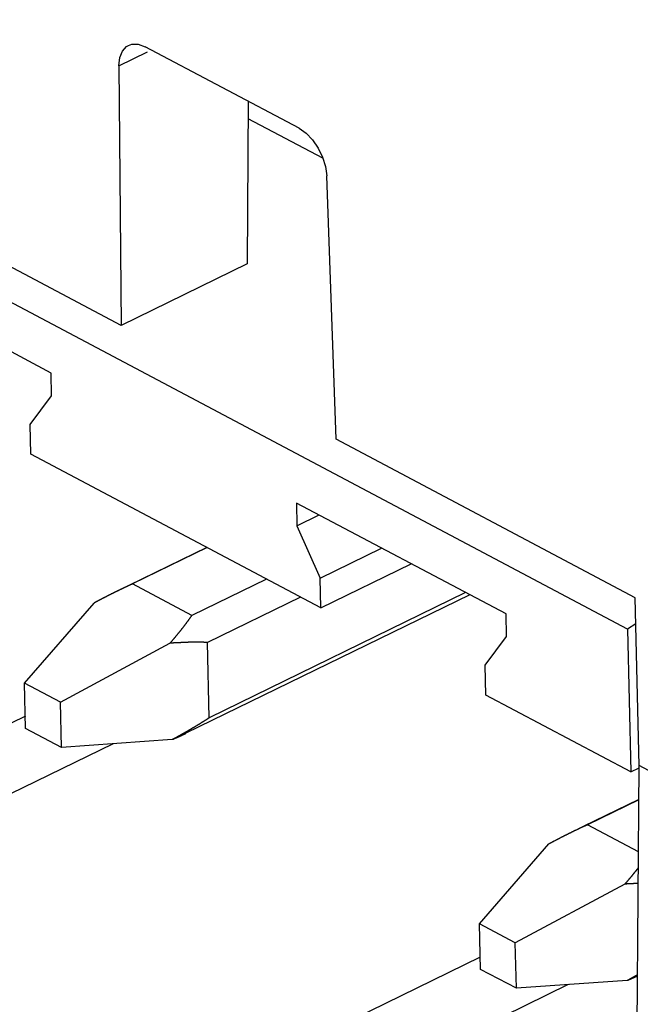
# Model space of a CAD drawing. Extents: x -840 to -217, y -121 to 557.
# Tile 81 of 145: x -393.72 to -389, y 480.48 to 487.97. Entities that reach past the tile are written whole.
import ezdxf

# ---------------------------------------------------------------- set-up
doc = ezdxf.new("R2010")
doc.units = 0
doc.header["$LTSCALE"] = 23.1
doc.layers.add('R912005577_AM_0', color=7, linetype='CONTINUOUS')

msp = doc.modelspace()

# ---------------------------------------------------------------- linework, layer by layer
at = {"layer": 'R912005577_AM_0', "color": 7}
for p, q in [((-389.0992, 483.3357), (-399.4708, 488.8263)), ((-392.9645, 487.6135), (-392.7468, 487.7198)), ((-392.8197, 487.7783), (-392.7661, 487.7594)), ((-391.5958, 487.1399), (-392.7661, 487.7594)), ((-392.9645, 487.6135), (-392.9471, 485.6419)), ((-391.9818, 487.3442), (-391.9893, 486.1096)), ((-391.415, 486.9126), (-391.9826, 487.2131)), ((-392.9471, 485.6419), (-395.7237, 487.1118)), ((-391.3137, 484.7772), (-391.386, 486.7779)), ((-393.4802, 485.2804), (-395.0727, 486.1234)), ((-391.9893, 486.1096), (-392.9471, 485.6419)), ((-393.4763, 485.108), (-393.4802, 485.2804)), ((-393.6395, 484.8905), (-393.4763, 485.108)), ((-393.6344, 484.6639), (-393.6395, 484.8905)), ((-389.0407, 483.5739), (-391.3137, 484.7772)), ((-391.4294, 483.4967), (-393.6344, 484.6639)), ((-391.6154, 484.2932), (-391.6116, 484.1209)), ((-390.023, 483.4502), (-391.6154, 484.2932)), ((-391.6116, 484.1209), (-391.4443, 484.2026)), ((-391.6116, 484.1209), (-391.4345, 483.7232)), ((-392.2974, 483.9562), (-392.8895, 483.6671)), ((-392.2949, 483.9549), (-392.8616, 483.6782)), ((-391.4345, 483.7232), (-390.9685, 483.9507)), ((-391.4294, 483.4967), (-390.7434, 483.8316)), ((-392.4102, 483.4392), (-392.8616, 483.6782)), ((-391.8435, 483.7159), (-392.4102, 483.4392)), ((-391.4294, 483.4967), (-391.4345, 483.7232)), ((-390.3312, 483.6133), (-392.2795, 482.662)), ((-393.6818, 482.9252), (-393.1543, 483.5334)), ((-390.2992, 483.5964), (-392.4556, 482.5435)), ((-391.5849, 483.579), (-392.2924, 483.2335)), ((-389.0119, 482.2988), (-389.0407, 483.5739)), ((-390.0191, 483.2779), (-390.023, 483.4502)), ((-389.0362, 483.3747), (-389.0992, 483.3357)), ((-389.0992, 483.3357), (-389.0746, 482.2501)), ((-393.4095, 482.7811), (-392.5769, 483.2277)), ((-392.2795, 482.662), (-392.2924, 483.2335)), ((-390.1823, 483.0603), (-390.0191, 483.2779)), ((-390.1771, 482.8338), (-390.1823, 483.0603)), ((-393.674, 482.5806), (-393.6818, 482.9252)), ((-393.4095, 482.7811), (-393.6818, 482.9252)), ((-393.4018, 482.4365), (-393.4095, 482.7811)), ((-389.0746, 482.2501), (-390.1771, 482.8338)), ((-393.6761, 482.6731), (-396.1482, 481.466)), ((-393.4018, 482.4365), (-393.674, 482.5806)), ((-392.5603, 482.4967), (-393.4018, 482.4365)), ((-393.0082, 482.4646), (-395.6229, 481.1879)), ((-389.0746, 482.2501), (-389.012, 482.2807)), ((-389.0548, 476.1804), (-389.0119, 482.2988)), ((-385.8541, 480.6271), (-389.0119, 482.2988)), ((-389.0137, 482.0412), (-389.4322, 481.8369)), ((-389.0137, 482.0388), (-389.4044, 481.848)), ((-389.0165, 481.6426), (-389.4044, 481.848)), ((-390.2245, 481.095), (-389.6971, 481.7032)), ((-389.1196, 481.3975), (-389.9523, 480.9509)), ((-390.2168, 480.7504), (-390.2245, 481.095)), ((-389.9523, 480.9509), (-390.2245, 481.095)), ((-389.9445, 480.6063), (-389.9523, 480.9509)), ((-390.2188, 480.8429), (-392.691, 479.6358)), ((-389.9445, 480.6063), (-390.2168, 480.7504)), ((-389.5509, 480.6344), (-392.1657, 479.3577)), ((-389.1031, 480.6665), (-389.9445, 480.6063))]:
    msp.add_line(p, q, dxfattribs=at)
for points in [[(-392.9645, 487.6135), (-392.9576, 487.677), (-392.9389, 487.7257), (-392.9073, 487.7606), (-392.8918, 487.7702)], [(-392.8918, 487.7702), (-392.8664, 487.779), (-392.8197, 487.7783)], [(-391.5958, 487.1399), (-391.5418, 487.1018), (-391.494, 487.0525), (-391.4513, 486.9898), (-391.4174, 486.9203), (-391.396, 486.8503), (-391.386, 486.7779)]]:
    msp.add_lwpolyline(points, dxfattribs=at)
for points in [[(-392.862, 483.678, 0), (-392.864, 483.677, 0), (-392.866, 483.676, 0), (-392.868, 483.675, 0), (-392.87, 483.674, 0), (-392.872, 483.673, 0), (-392.874, 483.673, 0), (-392.876, 483.672, 0), (-392.879, 483.671, 0), (-392.881, 483.67, 0), (-392.883, 483.669, 0), (-392.885, 483.668, 0), (-392.887, 483.667, 0), (-392.889, 483.666, 0), (-392.891, 483.665, 0), (-392.893, 483.664, 0), (-392.896, 483.663, 0), (-392.898, 483.662, 0), (-392.9, 483.661, 0), (-392.902, 483.66, 0), (-392.904, 483.659, 0), (-392.906, 483.658, 0), (-392.909, 483.657, 0), (-392.911, 483.656, 0), (-392.913, 483.655, 0), (-392.915, 483.654, 0), (-392.917, 483.653, 0), (-392.919, 483.652, 0), (-392.922, 483.651, 0), (-392.924, 483.65, 0), (-392.926, 483.649, 0), (-392.928, 483.648, 0), (-392.93, 483.647, 0), (-392.933, 483.646, 0), (-392.935, 483.645, 0), (-392.937, 483.644, 0), (-392.939, 483.642, 0), (-392.941, 483.641, 0), (-392.944, 483.64, 0), (-392.946, 483.639, 0), (-392.948, 483.638, 0), (-392.95, 483.637, 0), (-392.953, 483.636, 0), (-392.955, 483.635, 0), (-392.957, 483.634, 0), (-392.959, 483.633, 0), (-392.961, 483.632, 0), (-392.964, 483.631, 0), (-392.966, 483.63, 0), (-392.968, 483.629, 0), (-392.97, 483.627, 0), (-392.973, 483.626, 0), (-392.975, 483.625, 0), (-392.977, 483.624, 0), (-392.979, 483.623, 0), (-392.982, 483.622, 0), (-392.984, 483.621, 0), (-392.986, 483.62, 0), (-392.989, 483.619, 0), (-392.991, 483.618, 0), (-392.993, 483.616, 0), (-392.995, 483.615, 0), (-392.998, 483.614, 0), (-393, 483.613, 0), (-393.002, 483.612, 0), (-393.005, 483.611, 0), (-393.007, 483.61, 0), (-393.009, 483.609, 0), (-393.011, 483.607, 0), (-393.014, 483.606, 0), (-393.016, 483.605, 0), (-393.018, 483.604, 0), (-393.021, 483.603, 0), (-393.023, 483.602, 0), (-393.025, 483.6, 0), (-393.028, 483.599, 0), (-393.03, 483.598, 0), (-393.032, 483.597, 0), (-393.035, 483.596, 0), (-393.037, 483.595, 0), (-393.039, 483.593, 0), (-393.042, 483.592, 0), (-393.044, 483.591, 0), (-393.046, 483.59, 0), (-393.049, 483.589, 0), (-393.051, 483.587, 0), (-393.053, 483.586, 0), (-393.056, 483.585, 0), (-393.058, 483.584, 0), (-393.06, 483.583, 0), (-393.063, 483.581, 0), (-393.065, 483.58, 0), (-393.067, 483.579, 0), (-393.07, 483.578, 0), (-393.072, 483.577, 0), (-393.075, 483.575, 0), (-393.077, 483.574, 0), (-393.079, 483.573, 0), (-393.082, 483.572, 0), (-393.084, 483.57, 0), (-393.086, 483.569, 0), (-393.089, 483.568, 0), (-393.091, 483.567, 0), (-393.094, 483.566, 0), (-393.096, 483.564, 0), (-393.098, 483.563, 0), (-393.101, 483.562, 0), (-393.103, 483.56, 0), (-393.106, 483.559, 0), (-393.108, 483.558, 0), (-393.11, 483.557, 0), (-393.113, 483.555, 0), (-393.115, 483.554, 0), (-393.118, 483.553, 0), (-393.12, 483.552, 0), (-393.123, 483.55, 0), (-393.125, 483.549, 0), (-393.127, 483.548, 0), (-393.13, 483.546, 0), (-393.132, 483.545, 0), (-393.135, 483.544, 0), (-393.137, 483.543, 0), (-393.14, 483.541, 0), (-393.142, 483.54, 0), (-393.145, 483.539, 0), (-393.147, 483.537, 0), (-393.149, 483.536, 0), (-393.152, 483.535, 0), (-393.154, 483.533, 0)], [(-392.577, 483.228, 0), (-392.575, 483.23, 0), (-392.574, 483.231, 0), (-392.572, 483.233, 0), (-392.571, 483.235, 0), (-392.569, 483.237, 0), (-392.568, 483.238, 0), (-392.566, 483.24, 0), (-392.565, 483.242, 0), (-392.563, 483.244, 0), (-392.561, 483.246, 0), (-392.56, 483.247, 0), (-392.558, 483.249, 0), (-392.557, 483.251, 0), (-392.555, 483.253, 0), (-392.554, 483.254, 0), (-392.552, 483.256, 0), (-392.551, 483.258, 0), (-392.549, 483.26, 0), (-392.548, 483.261, 0), (-392.546, 483.263, 0), (-392.545, 483.265, 0), (-392.544, 483.267, 0), (-392.542, 483.268, 0), (-392.541, 483.27, 0), (-392.539, 483.272, 0), (-392.538, 483.274, 0), (-392.536, 483.275, 0), (-392.535, 483.277, 0), (-392.533, 483.279, 0), (-392.532, 483.281, 0), (-392.53, 483.282, 0), (-392.529, 483.284, 0), (-392.528, 483.286, 0), (-392.526, 483.288, 0), (-392.525, 483.289, 0), (-392.523, 483.291, 0), (-392.522, 483.293, 0), (-392.52, 483.294, 0), (-392.519, 483.296, 0), (-392.518, 483.298, 0), (-392.516, 483.3, 0), (-392.515, 483.301, 0), (-392.514, 483.303, 0), (-392.512, 483.305, 0), (-392.511, 483.306, 0), (-392.509, 483.308, 0), (-392.508, 483.31, 0), (-392.507, 483.311, 0), (-392.505, 483.313, 0), (-392.504, 483.315, 0), (-392.503, 483.317, 0), (-392.501, 483.318, 0), (-392.5, 483.32, 0), (-392.498, 483.322, 0), (-392.497, 483.323, 0), (-392.496, 483.325, 0), (-392.494, 483.327, 0), (-392.493, 483.328, 0), (-392.492, 483.33, 0), (-392.49, 483.332, 0), (-392.489, 483.333, 0), (-392.488, 483.335, 0), (-392.487, 483.337, 0), (-392.485, 483.338, 0), (-392.484, 483.34, 0), (-392.483, 483.342, 0), (-392.481, 483.343, 0), (-392.48, 483.345, 0), (-392.479, 483.346, 0), (-392.477, 483.348, 0), (-392.476, 483.35, 0), (-392.475, 483.351, 0), (-392.474, 483.353, 0), (-392.472, 483.355, 0), (-392.471, 483.356, 0), (-392.47, 483.358, 0), (-392.469, 483.36, 0), (-392.467, 483.361, 0), (-392.466, 483.363, 0), (-392.465, 483.364, 0), (-392.464, 483.366, 0), (-392.462, 483.368, 0), (-392.461, 483.369, 0), (-392.46, 483.371, 0), (-392.459, 483.372, 0), (-392.458, 483.374, 0), (-392.456, 483.376, 0), (-392.455, 483.377, 0), (-392.454, 483.379, 0), (-392.453, 483.38, 0), (-392.452, 483.382, 0), (-392.45, 483.384, 0), (-392.449, 483.385, 0), (-392.448, 483.387, 0), (-392.447, 483.388, 0), (-392.446, 483.39, 0), (-392.444, 483.392, 0), (-392.443, 483.393, 0), (-392.442, 483.395, 0), (-392.441, 483.396, 0), (-392.44, 483.398, 0), (-392.439, 483.399, 0), (-392.437, 483.401, 0), (-392.436, 483.403, 0), (-392.435, 483.404, 0), (-392.434, 483.406, 0), (-392.433, 483.407, 0), (-392.432, 483.409, 0), (-392.431, 483.41, 0), (-392.43, 483.412, 0), (-392.428, 483.413, 0), (-392.427, 483.415, 0), (-392.426, 483.416, 0), (-392.425, 483.418, 0), (-392.424, 483.42, 0), (-392.423, 483.421, 0), (-392.422, 483.423, 0), (-392.421, 483.424, 0), (-392.42, 483.426, 0), (-392.419, 483.427, 0), (-392.418, 483.429, 0), (-392.417, 483.43, 0), (-392.415, 483.432, 0), (-392.414, 483.433, 0), (-392.413, 483.435, 0), (-392.412, 483.436, 0), (-392.411, 483.438, 0), (-392.41, 483.439, 0)], [(-392.292, 483.234, 0), (-392.294, 483.234, 0), (-392.296, 483.234, 0), (-392.298, 483.234, 0), (-392.3, 483.234, 0), (-392.302, 483.234, 0), (-392.304, 483.234, 0), (-392.306, 483.234, 0), (-392.308, 483.234, 0), (-392.31, 483.234, 0), (-392.312, 483.234, 0), (-392.314, 483.234, 0), (-392.316, 483.234, 0), (-392.318, 483.234, 0), (-392.32, 483.235, 0), (-392.322, 483.235, 0), (-392.324, 483.235, 0), (-392.326, 483.235, 0), (-392.328, 483.235, 0), (-392.33, 483.235, 0), (-392.332, 483.235, 0), (-392.334, 483.235, 0), (-392.336, 483.235, 0), (-392.338, 483.235, 0), (-392.34, 483.235, 0), (-392.342, 483.235, 0), (-392.345, 483.235, 0), (-392.347, 483.235, 0), (-392.349, 483.235, 0), (-392.351, 483.235, 0), (-392.353, 483.235, 0), (-392.355, 483.235, 0), (-392.357, 483.235, 0), (-392.359, 483.235, 0), (-392.361, 483.235, 0), (-392.363, 483.235, 0), (-392.365, 483.235, 0), (-392.367, 483.235, 0), (-392.37, 483.235, 0), (-392.372, 483.235, 0), (-392.374, 483.235, 0), (-392.376, 483.235, 0), (-392.378, 483.235, 0), (-392.38, 483.235, 0), (-392.382, 483.235, 0), (-392.384, 483.235, 0), (-392.387, 483.235, 0), (-392.389, 483.235, 0), (-392.391, 483.235, 0), (-392.393, 483.235, 0), (-392.395, 483.235, 0), (-392.397, 483.235, 0), (-392.4, 483.235, 0), (-392.402, 483.235, 0), (-392.404, 483.235, 0), (-392.406, 483.235, 0), (-392.408, 483.235, 0), (-392.411, 483.235, 0), (-392.413, 483.235, 0), (-392.415, 483.235, 0), (-392.417, 483.235, 0), (-392.419, 483.235, 0), (-392.422, 483.235, 0), (-392.424, 483.235, 0), (-392.426, 483.235, 0), (-392.428, 483.235, 0), (-392.43, 483.235, 0), (-392.433, 483.235, 0), (-392.435, 483.235, 0), (-392.437, 483.235, 0), (-392.439, 483.235, 0), (-392.442, 483.234, 0), (-392.444, 483.234, 0), (-392.446, 483.234, 0), (-392.448, 483.234, 0), (-392.451, 483.234, 0), (-392.453, 483.234, 0), (-392.455, 483.234, 0), (-392.458, 483.234, 0), (-392.46, 483.234, 0), (-392.462, 483.234, 0), (-392.464, 483.234, 0), (-392.467, 483.234, 0), (-392.469, 483.234, 0), (-392.471, 483.234, 0), (-392.474, 483.233, 0), (-392.476, 483.233, 0), (-392.478, 483.233, 0), (-392.481, 483.233, 0), (-392.483, 483.233, 0), (-392.485, 483.233, 0), (-392.488, 483.233, 0), (-392.49, 483.233, 0), (-392.492, 483.233, 0), (-392.495, 483.233, 0), (-392.497, 483.232, 0), (-392.499, 483.232, 0), (-392.502, 483.232, 0), (-392.504, 483.232, 0), (-392.506, 483.232, 0), (-392.509, 483.232, 0), (-392.511, 483.232, 0), (-392.514, 483.232, 0), (-392.516, 483.232, 0), (-392.518, 483.231, 0), (-392.521, 483.231, 0), (-392.523, 483.231, 0), (-392.526, 483.231, 0), (-392.528, 483.231, 0), (-392.53, 483.231, 0), (-392.533, 483.231, 0), (-392.535, 483.23, 0), (-392.538, 483.23, 0), (-392.54, 483.23, 0), (-392.542, 483.23, 0), (-392.545, 483.23, 0), (-392.547, 483.23, 0), (-392.55, 483.23, 0), (-392.552, 483.229, 0), (-392.555, 483.229, 0), (-392.557, 483.229, 0), (-392.56, 483.229, 0), (-392.562, 483.229, 0), (-392.564, 483.229, 0), (-392.567, 483.228, 0), (-392.569, 483.228, 0), (-392.572, 483.228, 0), (-392.574, 483.228, 0), (-392.577, 483.228, 0)], [(-392.56, 482.497, 0), (-392.558, 482.498, 0), (-392.555, 482.499, 0), (-392.553, 482.501, 0), (-392.551, 482.502, 0), (-392.548, 482.503, 0), (-392.546, 482.505, 0), (-392.543, 482.506, 0), (-392.541, 482.507, 0), (-392.538, 482.509, 0), (-392.536, 482.51, 0), (-392.534, 482.511, 0), (-392.531, 482.512, 0), (-392.529, 482.514, 0), (-392.526, 482.515, 0), (-392.524, 482.516, 0), (-392.522, 482.518, 0), (-392.519, 482.519, 0), (-392.517, 482.52, 0), (-392.514, 482.522, 0), (-392.512, 482.523, 0), (-392.51, 482.524, 0), (-392.507, 482.526, 0), (-392.505, 482.527, 0), (-392.502, 482.528, 0), (-392.5, 482.53, 0), (-392.498, 482.531, 0), (-392.495, 482.532, 0), (-392.493, 482.533, 0), (-392.491, 482.535, 0), (-392.488, 482.536, 0), (-392.486, 482.537, 0), (-392.484, 482.539, 0), (-392.481, 482.54, 0), (-392.479, 482.541, 0), (-392.477, 482.543, 0), (-392.474, 482.544, 0), (-392.472, 482.545, 0), (-392.47, 482.547, 0), (-392.467, 482.548, 0), (-392.465, 482.549, 0), (-392.463, 482.55, 0), (-392.461, 482.552, 0), (-392.458, 482.553, 0), (-392.456, 482.554, 0), (-392.454, 482.556, 0), (-392.451, 482.557, 0), (-392.449, 482.558, 0), (-392.447, 482.56, 0), (-392.445, 482.561, 0), (-392.442, 482.562, 0), (-392.44, 482.563, 0), (-392.438, 482.565, 0), (-392.436, 482.566, 0), (-392.433, 482.567, 0), (-392.431, 482.569, 0), (-392.429, 482.57, 0), (-392.427, 482.571, 0), (-392.425, 482.573, 0), (-392.422, 482.574, 0), (-392.42, 482.575, 0), (-392.418, 482.576, 0), (-392.416, 482.578, 0), (-392.413, 482.579, 0), (-392.411, 482.58, 0), (-392.409, 482.582, 0), (-392.407, 482.583, 0), (-392.405, 482.584, 0), (-392.402, 482.585, 0), (-392.4, 482.587, 0), (-392.398, 482.588, 0), (-392.396, 482.589, 0), (-392.394, 482.591, 0), (-392.392, 482.592, 0), (-392.389, 482.593, 0), (-392.387, 482.595, 0), (-392.385, 482.596, 0), (-392.383, 482.597, 0), (-392.381, 482.598, 0), (-392.379, 482.6, 0), (-392.377, 482.601, 0), (-392.374, 482.602, 0), (-392.372, 482.604, 0), (-392.37, 482.605, 0), (-392.368, 482.606, 0), (-392.366, 482.607, 0), (-392.364, 482.609, 0), (-392.362, 482.61, 0), (-392.36, 482.611, 0), (-392.358, 482.613, 0), (-392.356, 482.614, 0), (-392.353, 482.615, 0), (-392.351, 482.616, 0), (-392.349, 482.618, 0), (-392.347, 482.619, 0), (-392.345, 482.62, 0), (-392.343, 482.621, 0), (-392.341, 482.623, 0), (-392.339, 482.624, 0), (-392.337, 482.625, 0), (-392.335, 482.627, 0), (-392.333, 482.628, 0), (-392.331, 482.629, 0), (-392.329, 482.63, 0), (-392.327, 482.632, 0), (-392.325, 482.633, 0), (-392.323, 482.634, 0), (-392.321, 482.635, 0), (-392.319, 482.637, 0), (-392.317, 482.638, 0), (-392.315, 482.639, 0), (-392.313, 482.641, 0), (-392.311, 482.642, 0), (-392.309, 482.643, 0), (-392.307, 482.644, 0), (-392.305, 482.646, 0), (-392.303, 482.647, 0), (-392.301, 482.648, 0), (-392.299, 482.649, 0), (-392.297, 482.651, 0), (-392.295, 482.652, 0), (-392.293, 482.653, 0), (-392.291, 482.654, 0), (-392.289, 482.656, 0), (-392.287, 482.657, 0), (-392.285, 482.658, 0), (-392.283, 482.66, 0), (-392.281, 482.661, 0), (-392.279, 482.662, 0)], [(-392.56, 482.497, 0), (-392.559, 482.497, 0), (-392.559, 482.497, 0), (-392.558, 482.498, 0), (-392.557, 482.498, 0), (-392.556, 482.499, 0), (-392.555, 482.499, 0), (-392.554, 482.499, 0), (-392.553, 482.5, 0), (-392.552, 482.5, 0), (-392.551, 482.5, 0), (-392.551, 482.501, 0), (-392.55, 482.501, 0), (-392.549, 482.501, 0), (-392.548, 482.502, 0), (-392.547, 482.502, 0), (-392.546, 482.503, 0), (-392.545, 482.503, 0), (-392.544, 482.503, 0), (-392.543, 482.504, 0), (-392.543, 482.504, 0), (-392.542, 482.504, 0), (-392.541, 482.505, 0), (-392.54, 482.505, 0), (-392.539, 482.506, 0), (-392.538, 482.506, 0), (-392.537, 482.506, 0), (-392.536, 482.507, 0), (-392.536, 482.507, 0), (-392.535, 482.507, 0), (-392.534, 482.508, 0), (-392.533, 482.508, 0), (-392.532, 482.509, 0), (-392.531, 482.509, 0), (-392.53, 482.509, 0), (-392.53, 482.51, 0), (-392.529, 482.51, 0), (-392.528, 482.51, 0), (-392.527, 482.511, 0), (-392.526, 482.511, 0), (-392.525, 482.511, 0), (-392.524, 482.512, 0), (-392.524, 482.512, 0), (-392.523, 482.513, 0), (-392.522, 482.513, 0), (-392.521, 482.513, 0), (-392.52, 482.514, 0), (-392.519, 482.514, 0), (-392.519, 482.514, 0), (-392.518, 482.515, 0), (-392.517, 482.515, 0), (-392.516, 482.516, 0), (-392.515, 482.516, 0), (-392.514, 482.516, 0), (-392.514, 482.517, 0), (-392.513, 482.517, 0), (-392.512, 482.517, 0), (-392.511, 482.518, 0), (-392.51, 482.518, 0), (-392.509, 482.518, 0), (-392.509, 482.519, 0), (-392.508, 482.519, 0), (-392.507, 482.52, 0), (-392.506, 482.52, 0), (-392.505, 482.52, 0), (-392.504, 482.521, 0), (-392.504, 482.521, 0), (-392.503, 482.521, 0), (-392.502, 482.522, 0), (-392.501, 482.522, 0), (-392.5, 482.523, 0), (-392.5, 482.523, 0), (-392.499, 482.523, 0), (-392.498, 482.524, 0), (-392.497, 482.524, 0), (-392.496, 482.524, 0), (-392.496, 482.525, 0), (-392.495, 482.525, 0), (-392.494, 482.525, 0), (-392.493, 482.526, 0), (-392.492, 482.526, 0), (-392.492, 482.527, 0), (-392.491, 482.527, 0), (-392.49, 482.527, 0), (-392.489, 482.528, 0), (-392.488, 482.528, 0), (-392.488, 482.528, 0), (-392.487, 482.529, 0), (-392.486, 482.529, 0), (-392.485, 482.529, 0), (-392.484, 482.53, 0), (-392.484, 482.53, 0), (-392.483, 482.531, 0), (-392.482, 482.531, 0), (-392.481, 482.531, 0), (-392.481, 482.532, 0), (-392.48, 482.532, 0), (-392.479, 482.532, 0), (-392.478, 482.533, 0), (-392.477, 482.533, 0), (-392.477, 482.533, 0), (-392.476, 482.534, 0), (-392.475, 482.534, 0), (-392.474, 482.535, 0), (-392.474, 482.535, 0), (-392.473, 482.535, 0), (-392.472, 482.536, 0), (-392.471, 482.536, 0), (-392.471, 482.536, 0), (-392.47, 482.537, 0), (-392.469, 482.537, 0), (-392.468, 482.537, 0), (-392.468, 482.538, 0), (-392.467, 482.538, 0), (-392.466, 482.538, 0), (-392.465, 482.539, 0), (-392.464, 482.539, 0), (-392.464, 482.54, 0), (-392.463, 482.54, 0), (-392.462, 482.54, 0), (-392.461, 482.541, 0), (-392.461, 482.541, 0), (-392.46, 482.541, 0), (-392.459, 482.542, 0), (-392.459, 482.542, 0), (-392.458, 482.542, 0), (-392.457, 482.543, 0), (-392.456, 482.543, 0), (-392.456, 482.544, 0)], [(-389.404, 481.848, 0), (-389.407, 481.847, 0), (-389.409, 481.846, 0), (-389.411, 481.845, 0), (-389.413, 481.844, 0), (-389.415, 481.843, 0), (-389.417, 481.842, 0), (-389.419, 481.841, 0), (-389.421, 481.84, 0), (-389.423, 481.839, 0), (-389.426, 481.838, 0), (-389.428, 481.838, 0), (-389.43, 481.837, 0), (-389.432, 481.836, 0), (-389.434, 481.835, 0), (-389.436, 481.834, 0), (-389.438, 481.833, 0), (-389.441, 481.832, 0), (-389.443, 481.831, 0), (-389.445, 481.83, 0), (-389.447, 481.829, 0), (-389.449, 481.828, 0), (-389.451, 481.827, 0), (-389.454, 481.826, 0), (-389.456, 481.825, 0), (-389.458, 481.824, 0), (-389.46, 481.823, 0), (-389.462, 481.822, 0), (-389.464, 481.821, 0), (-389.467, 481.82, 0), (-389.469, 481.819, 0), (-389.471, 481.817, 0), (-389.473, 481.816, 0), (-389.475, 481.815, 0), (-389.478, 481.814, 0), (-389.48, 481.813, 0), (-389.482, 481.812, 0), (-389.484, 481.811, 0), (-389.486, 481.81, 0), (-389.489, 481.809, 0), (-389.491, 481.808, 0), (-389.493, 481.807, 0), (-389.495, 481.806, 0), (-389.498, 481.805, 0), (-389.5, 481.804, 0), (-389.502, 481.803, 0), (-389.504, 481.802, 0), (-389.507, 481.801, 0), (-389.509, 481.799, 0), (-389.511, 481.798, 0), (-389.513, 481.797, 0), (-389.516, 481.796, 0), (-389.518, 481.795, 0), (-389.52, 481.794, 0), (-389.522, 481.793, 0), (-389.525, 481.792, 0), (-389.527, 481.791, 0), (-389.529, 481.79, 0), (-389.531, 481.788, 0), (-389.534, 481.787, 0), (-389.536, 481.786, 0), (-389.538, 481.785, 0), (-389.54, 481.784, 0), (-389.543, 481.783, 0), (-389.545, 481.782, 0), (-389.547, 481.781, 0), (-389.55, 481.779, 0), (-389.552, 481.778, 0), (-389.554, 481.777, 0), (-389.557, 481.776, 0), (-389.559, 481.775, 0), (-389.561, 481.774, 0), (-389.563, 481.773, 0), (-389.566, 481.771, 0), (-389.568, 481.77, 0), (-389.57, 481.769, 0), (-389.573, 481.768, 0), (-389.575, 481.767, 0), (-389.577, 481.766, 0), (-389.58, 481.764, 0), (-389.582, 481.763, 0), (-389.584, 481.762, 0), (-389.587, 481.761, 0), (-389.589, 481.76, 0), (-389.591, 481.758, 0), (-389.594, 481.757, 0), (-389.596, 481.756, 0), (-389.598, 481.755, 0), (-389.601, 481.754, 0), (-389.603, 481.752, 0), (-389.606, 481.751, 0), (-389.608, 481.75, 0), (-389.61, 481.749, 0), (-389.613, 481.748, 0), (-389.615, 481.746, 0), (-389.617, 481.745, 0), (-389.62, 481.744, 0), (-389.622, 481.743, 0), (-389.624, 481.742, 0), (-389.627, 481.74, 0), (-389.629, 481.739, 0), (-389.632, 481.738, 0), (-389.634, 481.737, 0), (-389.636, 481.735, 0), (-389.639, 481.734, 0), (-389.641, 481.733, 0), (-389.644, 481.732, 0), (-389.646, 481.73, 0), (-389.648, 481.729, 0), (-389.651, 481.728, 0), (-389.653, 481.727, 0), (-389.656, 481.725, 0), (-389.658, 481.724, 0), (-389.661, 481.723, 0), (-389.663, 481.721, 0), (-389.665, 481.72, 0), (-389.668, 481.719, 0), (-389.67, 481.718, 0), (-389.673, 481.716, 0), (-389.675, 481.715, 0), (-389.678, 481.714, 0), (-389.68, 481.712, 0), (-389.682, 481.711, 0), (-389.685, 481.71, 0), (-389.687, 481.708, 0), (-389.69, 481.707, 0), (-389.692, 481.706, 0), (-389.695, 481.705, 0), (-389.697, 481.703, 0)], [(-389.12, 481.398, 0), (-389.119, 481.399, 0), (-389.118, 481.4, 0), (-389.117, 481.401, 0), (-389.116, 481.402, 0), (-389.115, 481.403, 0), (-389.114, 481.404, 0), (-389.113, 481.405, 0), (-389.113, 481.406, 0), (-389.112, 481.407, 0), (-389.111, 481.408, 0), (-389.11, 481.409, 0), (-389.109, 481.41, 0), (-389.108, 481.411, 0), (-389.107, 481.412, 0), (-389.107, 481.413, 0), (-389.106, 481.414, 0), (-389.105, 481.415, 0), (-389.104, 481.416, 0), (-389.103, 481.417, 0), (-389.102, 481.418, 0), (-389.101, 481.419, 0), (-389.101, 481.42, 0), (-389.1, 481.421, 0), (-389.099, 481.422, 0), (-389.098, 481.423, 0), (-389.097, 481.424, 0), (-389.096, 481.425, 0), (-389.095, 481.426, 0), (-389.095, 481.427, 0), (-389.094, 481.428, 0), (-389.093, 481.429, 0), (-389.092, 481.43, 0), (-389.091, 481.431, 0), (-389.09, 481.432, 0), (-389.09, 481.433, 0), (-389.089, 481.434, 0), (-389.088, 481.435, 0), (-389.087, 481.436, 0), (-389.086, 481.437, 0), (-389.085, 481.438, 0), (-389.085, 481.439, 0), (-389.084, 481.44, 0), (-389.083, 481.441, 0), (-389.082, 481.442, 0), (-389.081, 481.443, 0), (-389.08, 481.444, 0), (-389.08, 481.445, 0), (-389.079, 481.446, 0), (-389.078, 481.447, 0), (-389.077, 481.448, 0), (-389.076, 481.449, 0), (-389.075, 481.449, 0), (-389.075, 481.45, 0), (-389.074, 481.451, 0), (-389.073, 481.452, 0), (-389.072, 481.453, 0), (-389.071, 481.454, 0), (-389.071, 481.455, 0), (-389.07, 481.456, 0), (-389.069, 481.457, 0), (-389.068, 481.458, 0), (-389.067, 481.459, 0), (-389.067, 481.46, 0), (-389.066, 481.461, 0), (-389.065, 481.462, 0), (-389.064, 481.463, 0), (-389.063, 481.464, 0), (-389.063, 481.465, 0), (-389.062, 481.466, 0), (-389.061, 481.467, 0), (-389.06, 481.468, 0), (-389.059, 481.469, 0), (-389.059, 481.47, 0), (-389.058, 481.471, 0), (-389.057, 481.472, 0), (-389.056, 481.473, 0), (-389.055, 481.474, 0), (-389.055, 481.475, 0), (-389.054, 481.476, 0), (-389.053, 481.477, 0), (-389.052, 481.478, 0), (-389.052, 481.479, 0), (-389.051, 481.48, 0), (-389.05, 481.481, 0), (-389.049, 481.481, 0), (-389.048, 481.482, 0), (-389.048, 481.483, 0), (-389.047, 481.484, 0), (-389.046, 481.485, 0), (-389.045, 481.486, 0), (-389.045, 481.487, 0), (-389.044, 481.488, 0), (-389.043, 481.489, 0), (-389.042, 481.49, 0), (-389.042, 481.491, 0), (-389.041, 481.492, 0), (-389.04, 481.493, 0), (-389.039, 481.494, 0), (-389.038, 481.495, 0), (-389.038, 481.496, 0), (-389.037, 481.497, 0), (-389.036, 481.498, 0), (-389.035, 481.499, 0), (-389.035, 481.5, 0), (-389.034, 481.5, 0), (-389.033, 481.501, 0), (-389.032, 481.502, 0), (-389.032, 481.503, 0), (-389.031, 481.504, 0), (-389.03, 481.505, 0), (-389.03, 481.506, 0), (-389.029, 481.507, 0), (-389.028, 481.508, 0), (-389.027, 481.509, 0), (-389.027, 481.51, 0), (-389.026, 481.511, 0), (-389.025, 481.512, 0), (-389.024, 481.513, 0), (-389.024, 481.514, 0), (-389.023, 481.515, 0), (-389.022, 481.515, 0), (-389.021, 481.516, 0), (-389.021, 481.517, 0), (-389.02, 481.518, 0), (-389.019, 481.519, 0), (-389.019, 481.52, 0), (-389.018, 481.521, 0), (-389.017, 481.522, 0)], [(-389.018, 481.403, 0), (-389.019, 481.403, 0), (-389.02, 481.403, 0), (-389.02, 481.403, 0), (-389.021, 481.403, 0), (-389.022, 481.403, 0), (-389.023, 481.403, 0), (-389.024, 481.403, 0), (-389.024, 481.403, 0), (-389.025, 481.403, 0), (-389.026, 481.403, 0), (-389.027, 481.403, 0), (-389.027, 481.403, 0), (-389.028, 481.403, 0), (-389.029, 481.403, 0), (-389.03, 481.403, 0), (-389.03, 481.403, 0), (-389.031, 481.403, 0), (-389.032, 481.403, 0), (-389.033, 481.403, 0), (-389.034, 481.403, 0), (-389.034, 481.403, 0), (-389.035, 481.402, 0), (-389.036, 481.402, 0), (-389.037, 481.402, 0), (-389.037, 481.402, 0), (-389.038, 481.402, 0), (-389.039, 481.402, 0), (-389.04, 481.402, 0), (-389.041, 481.402, 0), (-389.041, 481.402, 0), (-389.042, 481.402, 0), (-389.043, 481.402, 0), (-389.044, 481.402, 0), (-389.044, 481.402, 0), (-389.045, 481.402, 0), (-389.046, 481.402, 0), (-389.047, 481.402, 0), (-389.048, 481.402, 0), (-389.048, 481.402, 0), (-389.049, 481.402, 0), (-389.05, 481.402, 0), (-389.051, 481.402, 0), (-389.051, 481.402, 0), (-389.052, 481.402, 0), (-389.053, 481.402, 0), (-389.054, 481.402, 0), (-389.055, 481.402, 0), (-389.055, 481.402, 0), (-389.056, 481.401, 0), (-389.057, 481.401, 0), (-389.058, 481.401, 0), (-389.059, 481.401, 0), (-389.059, 481.401, 0), (-389.06, 481.401, 0), (-389.061, 481.401, 0), (-389.062, 481.401, 0), (-389.062, 481.401, 0), (-389.063, 481.401, 0), (-389.064, 481.401, 0), (-389.065, 481.401, 0), (-389.066, 481.401, 0), (-389.066, 481.401, 0), (-389.067, 481.401, 0), (-389.068, 481.401, 0), (-389.069, 481.401, 0), (-389.07, 481.401, 0), (-389.07, 481.401, 0), (-389.071, 481.401, 0), (-389.072, 481.401, 0), (-389.073, 481.401, 0), (-389.074, 481.401, 0), (-389.074, 481.4, 0), (-389.075, 481.4, 0), (-389.076, 481.4, 0), (-389.077, 481.4, 0), (-389.078, 481.4, 0), (-389.078, 481.4, 0), (-389.079, 481.4, 0), (-389.08, 481.4, 0), (-389.081, 481.4, 0), (-389.082, 481.4, 0), (-389.082, 481.4, 0), (-389.083, 481.4, 0), (-389.084, 481.4, 0), (-389.085, 481.4, 0), (-389.086, 481.4, 0), (-389.086, 481.4, 0), (-389.087, 481.4, 0), (-389.088, 481.4, 0), (-389.089, 481.4, 0), (-389.09, 481.4, 0), (-389.09, 481.4, 0), (-389.091, 481.399, 0), (-389.092, 481.399, 0), (-389.093, 481.399, 0), (-389.094, 481.399, 0), (-389.094, 481.399, 0), (-389.095, 481.399, 0), (-389.096, 481.399, 0), (-389.097, 481.399, 0), (-389.098, 481.399, 0), (-389.098, 481.399, 0), (-389.099, 481.399, 0), (-389.1, 481.399, 0), (-389.101, 481.399, 0), (-389.102, 481.399, 0), (-389.103, 481.399, 0), (-389.103, 481.399, 0), (-389.104, 481.399, 0), (-389.105, 481.399, 0), (-389.106, 481.399, 0), (-389.107, 481.398, 0), (-389.107, 481.398, 0), (-389.108, 481.398, 0), (-389.109, 481.398, 0), (-389.11, 481.398, 0), (-389.111, 481.398, 0), (-389.111, 481.398, 0), (-389.112, 481.398, 0), (-389.113, 481.398, 0), (-389.114, 481.398, 0), (-389.115, 481.398, 0), (-389.116, 481.398, 0), (-389.116, 481.398, 0), (-389.117, 481.398, 0), (-389.118, 481.398, 0), (-389.119, 481.398, 0), (-389.12, 481.398, 0)], [(-389.103, 480.666, 0), (-389.102, 480.667, 0), (-389.102, 480.667, 0), (-389.101, 480.668, 0), (-389.101, 480.668, 0), (-389.1, 480.668, 0), (-389.099, 480.669, 0), (-389.099, 480.669, 0), (-389.098, 480.669, 0), (-389.097, 480.67, 0), (-389.097, 480.67, 0), (-389.096, 480.67, 0), (-389.095, 480.671, 0), (-389.095, 480.671, 0), (-389.094, 480.671, 0), (-389.094, 480.672, 0), (-389.093, 480.672, 0), (-389.092, 480.672, 0), (-389.092, 480.673, 0), (-389.091, 480.673, 0), (-389.09, 480.673, 0), (-389.09, 480.674, 0), (-389.089, 480.674, 0), (-389.088, 480.674, 0), (-389.088, 480.675, 0), (-389.087, 480.675, 0), (-389.087, 480.675, 0), (-389.086, 480.676, 0), (-389.085, 480.676, 0), (-389.085, 480.676, 0), (-389.084, 480.677, 0), (-389.083, 480.677, 0), (-389.083, 480.677, 0), (-389.082, 480.678, 0), (-389.081, 480.678, 0), (-389.081, 480.679, 0), (-389.08, 480.679, 0), (-389.08, 480.679, 0), (-389.079, 480.68, 0), (-389.078, 480.68, 0), (-389.078, 480.68, 0), (-389.077, 480.681, 0), (-389.076, 480.681, 0), (-389.076, 480.681, 0), (-389.075, 480.682, 0), (-389.074, 480.682, 0), (-389.074, 480.682, 0), (-389.073, 480.683, 0), (-389.073, 480.683, 0), (-389.072, 480.683, 0), (-389.071, 480.684, 0), (-389.071, 480.684, 0), (-389.07, 480.684, 0), (-389.069, 480.685, 0), (-389.069, 480.685, 0), (-389.068, 480.685, 0), (-389.068, 480.686, 0), (-389.067, 480.686, 0), (-389.066, 480.686, 0), (-389.066, 480.687, 0), (-389.065, 480.687, 0), (-389.064, 480.687, 0), (-389.064, 480.688, 0), (-389.063, 480.688, 0), (-389.063, 480.689, 0), (-389.062, 480.689, 0), (-389.061, 480.689, 0), (-389.061, 480.69, 0), (-389.06, 480.69, 0), (-389.059, 480.69, 0), (-389.059, 480.691, 0), (-389.058, 480.691, 0), (-389.058, 480.691, 0), (-389.057, 480.692, 0), (-389.056, 480.692, 0), (-389.056, 480.692, 0), (-389.055, 480.693, 0), (-389.054, 480.693, 0), (-389.054, 480.693, 0), (-389.053, 480.694, 0), (-389.053, 480.694, 0), (-389.052, 480.694, 0), (-389.051, 480.695, 0), (-389.051, 480.695, 0), (-389.05, 480.695, 0), (-389.049, 480.696, 0), (-389.049, 480.696, 0), (-389.048, 480.696, 0), (-389.048, 480.697, 0), (-389.047, 480.697, 0), (-389.046, 480.697, 0), (-389.046, 480.698, 0), (-389.045, 480.698, 0), (-389.044, 480.698, 0), (-389.044, 480.699, 0), (-389.043, 480.699, 0), (-389.043, 480.699, 0), (-389.042, 480.7, 0), (-389.041, 480.7, 0), (-389.041, 480.701, 0), (-389.04, 480.701, 0), (-389.04, 480.701, 0), (-389.039, 480.702, 0), (-389.038, 480.702, 0), (-389.038, 480.702, 0), (-389.037, 480.703, 0), (-389.036, 480.703, 0), (-389.036, 480.703, 0), (-389.035, 480.704, 0), (-389.035, 480.704, 0), (-389.034, 480.704, 0), (-389.033, 480.705, 0), (-389.033, 480.705, 0), (-389.032, 480.705, 0), (-389.032, 480.706, 0), (-389.031, 480.706, 0), (-389.03, 480.706, 0), (-389.03, 480.707, 0), (-389.029, 480.707, 0), (-389.029, 480.707, 0), (-389.028, 480.708, 0), (-389.027, 480.708, 0), (-389.027, 480.708, 0), (-389.026, 480.709, 0), (-389.025, 480.709, 0), (-389.025, 480.709, 0), (-389.024, 480.71, 0), (-389.024, 480.71, 0), (-389.023, 480.71, 0)], [(-389.103, 480.666, 0), (-389.102, 480.667, 0), (-389.102, 480.667, 0), (-389.101, 480.667, 0), (-389.1, 480.668, 0), (-389.1, 480.668, 0), (-389.099, 480.668, 0), (-389.098, 480.668, 0), (-389.098, 480.669, 0), (-389.097, 480.669, 0), (-389.096, 480.669, 0), (-389.096, 480.67, 0), (-389.095, 480.67, 0), (-389.094, 480.67, 0), (-389.094, 480.67, 0), (-389.093, 480.671, 0), (-389.092, 480.671, 0), (-389.092, 480.671, 0), (-389.091, 480.671, 0), (-389.09, 480.672, 0), (-389.09, 480.672, 0), (-389.089, 480.672, 0), (-389.089, 480.673, 0), (-389.088, 480.673, 0), (-389.087, 480.673, 0), (-389.087, 480.673, 0), (-389.086, 480.674, 0), (-389.085, 480.674, 0), (-389.085, 480.674, 0), (-389.084, 480.675, 0), (-389.083, 480.675, 0), (-389.083, 480.675, 0), (-389.082, 480.675, 0), (-389.081, 480.676, 0), (-389.081, 480.676, 0), (-389.08, 480.676, 0), (-389.079, 480.676, 0), (-389.079, 480.677, 0), (-389.078, 480.677, 0), (-389.077, 480.677, 0), (-389.077, 480.678, 0), (-389.076, 480.678, 0), (-389.076, 480.678, 0), (-389.075, 480.678, 0), (-389.074, 480.679, 0), (-389.074, 480.679, 0), (-389.073, 480.679, 0), (-389.072, 480.679, 0), (-389.072, 480.68, 0), (-389.071, 480.68, 0), (-389.07, 480.68, 0), (-389.07, 480.681, 0), (-389.069, 480.681, 0), (-389.069, 480.681, 0), (-389.068, 480.681, 0), (-389.067, 480.682, 0), (-389.067, 480.682, 0), (-389.066, 480.682, 0), (-389.065, 480.683, 0), (-389.065, 480.683, 0), (-389.064, 480.683, 0), (-389.063, 480.683, 0), (-389.063, 480.684, 0), (-389.062, 480.684, 0), (-389.062, 480.684, 0), (-389.061, 480.684, 0), (-389.06, 480.685, 0), (-389.06, 480.685, 0), (-389.059, 480.685, 0), (-389.058, 480.686, 0), (-389.058, 480.686, 0), (-389.057, 480.686, 0), (-389.057, 480.686, 0), (-389.056, 480.687, 0), (-389.055, 480.687, 0), (-389.055, 480.687, 0), (-389.054, 480.687, 0), (-389.053, 480.688, 0), (-389.053, 480.688, 0), (-389.052, 480.688, 0), (-389.052, 480.689, 0), (-389.051, 480.689, 0), (-389.05, 480.689, 0), (-389.05, 480.689, 0), (-389.049, 480.69, 0), (-389.049, 480.69, 0), (-389.048, 480.69, 0), (-389.047, 480.69, 0), (-389.047, 480.691, 0), (-389.046, 480.691, 0), (-389.046, 480.691, 0), (-389.045, 480.692, 0), (-389.044, 480.692, 0), (-389.044, 480.692, 0), (-389.043, 480.692, 0), (-389.042, 480.693, 0), (-389.042, 480.693, 0), (-389.041, 480.693, 0), (-389.041, 480.693, 0), (-389.04, 480.694, 0), (-389.039, 480.694, 0), (-389.039, 480.694, 0), (-389.038, 480.695, 0), (-389.038, 480.695, 0), (-389.037, 480.695, 0), (-389.036, 480.695, 0), (-389.036, 480.696, 0), (-389.035, 480.696, 0), (-389.035, 480.696, 0), (-389.034, 480.696, 0), (-389.034, 480.697, 0), (-389.033, 480.697, 0), (-389.032, 480.697, 0), (-389.032, 480.698, 0), (-389.031, 480.698, 0), (-389.031, 480.698, 0), (-389.03, 480.698, 0), (-389.029, 480.699, 0), (-389.029, 480.699, 0), (-389.028, 480.699, 0), (-389.028, 480.699, 0), (-389.027, 480.7, 0), (-389.026, 480.7, 0), (-389.026, 480.7, 0), (-389.025, 480.701, 0), (-389.025, 480.701, 0), (-389.024, 480.701, 0), (-389.024, 480.701, 0), (-389.023, 480.702, 0)]]:
    msp.add_polyline3d(points, dxfattribs=at)

doc.saveas('drawing.dxf')
